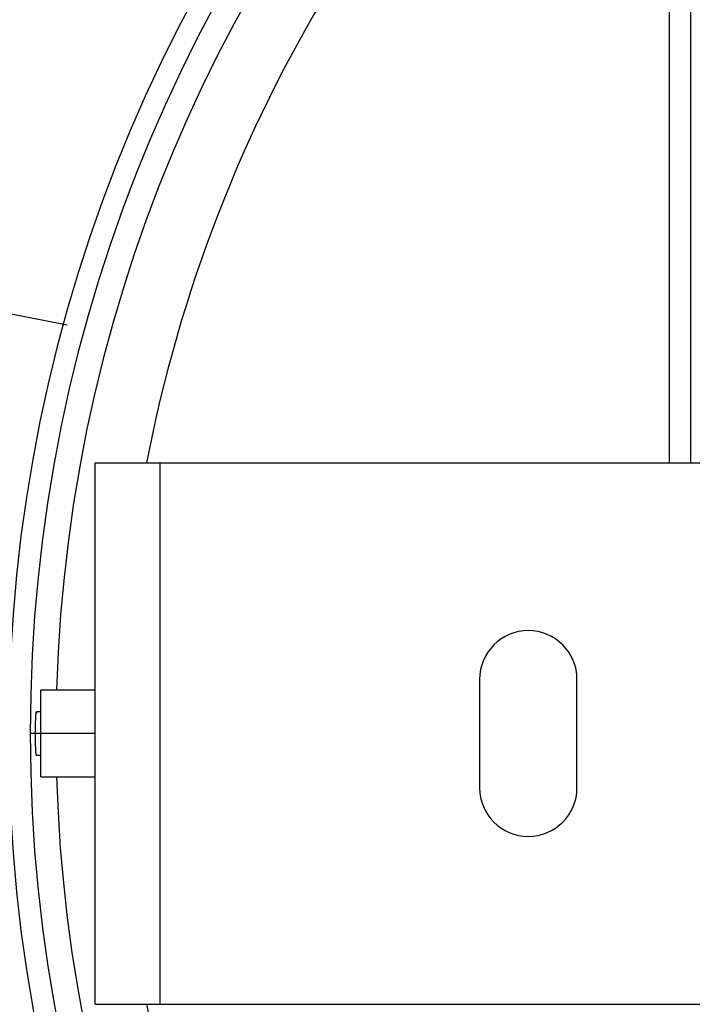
# Model space of a CAD drawing. Header units: millimetres. Extents: x -375 to 375, y -375 to 375.
# Tile 4 of 10: x -71 to -40, y -12 to 33. Entities that reach past the tile are written whole.
import ezdxf

# ---------------------------------------------------------------- set-up
doc = ezdxf.new("R2010")
doc.units = ezdxf.units.MM

msp = doc.modelspace()

# ---------------------------------------------------------------- linework, layer by layer
at = {"color": 7, "linetype": 'Continuous', "lineweight": 25}
for p, q in [((-41, 47), (-41, 12.5)), ((-40, 12.5), (-40, 47)), ((-67.5, -12.5), (-67.5, 12.5)), ((-67.5, 12.5), (67.5, 12.5)), ((-64.5, -12.5), (-64.5, 12.5)), ((-49.75, 2.5), (-49.75, -2.5)), ((-45.25, -2.5), (-45.25, 2.5)), ((-67.5, 2), (-70, 2)), ((-70, -2), (-70, 2)), ((-70, 1), (-70.213, 1)), ((-67.5, 0), (-70.499, 0)), ((-70.213, -1), (-70, -1)), ((-70, -2), (-67.5, -2)), ((-67.5, -12.5), (67.5, -12.5))]:
    msp.add_line(p, q, dxfattribs=at)
for centre, radius, start, end in [((0, 0), 375, 0, 180), ((0, 0), 374, 0, 180), ((0, 0), 372, 0, 180), ((0, 0), 369.25, 0, 180), ((0, 0), 112.6, 3.81915, 176.18085), ((0, 0), 94.392, 0, 180), ((0, 0), 93.404, 0, 180), ((0, 0), 93.25, 61.15352, 178.84043), ((0, 0), 71.5, 0, 180), ((0, 0), 70.499, 0, 180), ((0, 0), 69.308, 1.65359, 178.34641), ((0, 0), 66.31, 128.08265, 169.13429), ((-47.5, 2.5), 2.25, 0, 180), ((0, 0), 375, 180, 0), ((0, 0), 374, 180, 0), ((0, 0), 372, 180, 0), ((0, 0), 369.25, 180, 0), ((0, 0), 94.392, 180, 0), ((0, 0), 93.404, 180, 0), ((0, 0), 71.5, 180, 0), ((0, 0), 70.499, 180, 0), ((0, 0), 93.25, 181.07476, 298.84033), ((0, 0), 69.308, 181.65359, 264.90923), ((-47.5, -2.5), 2.25, 180, 0), ((0, 0), 112.6, 183.81915, 356.18085), ((0, 0), 66.31, 190.86571, 349.13429)]:
    msp.add_arc(centre, radius, start, end, dxfattribs=at)
for points, knots in [([(-68.789, 18.852), (-70.882, 19.264), (-76.7, 20.409), (-83.726, 22.279), (-88.595, 23.882), (-89.856, 24.298)], [0, 0, 0, 0, 0.293768, 0.817036, 1, 1, 1, 1]), ([(-70.255, 0), (-70.255, 0.066), (-70.254, 0.199), (-70.25, 0.454), (-70.242, 0.733), (-70.227, 0.954), (-70.213, 1.015), (-70.203, 0.994), (-70.201, 0.923), (-70.201, 0.923)], [0, 0, 0, 0, 0.101643, 0.202657, 0.406913, 0.605124, 0.802613, 0.99963, 1, 1, 1, 1]), ([(-70.213, -0.999), (-70.213, -0.999), (-70.217, -1.024), (-70.228, -0.935), (-70.242, -0.729), (-70.253, -0.393), (-70.254, -0.131), (-70.255, 0)], [0, 0, 0, 0, 0.0042222, 0.2513429, 0.4984586, 0.7496434, 1, 1, 1, 1])]:
    msp.add_open_spline(points, degree=3, knots=knots, dxfattribs=at)

doc.saveas('drawing.dxf')
